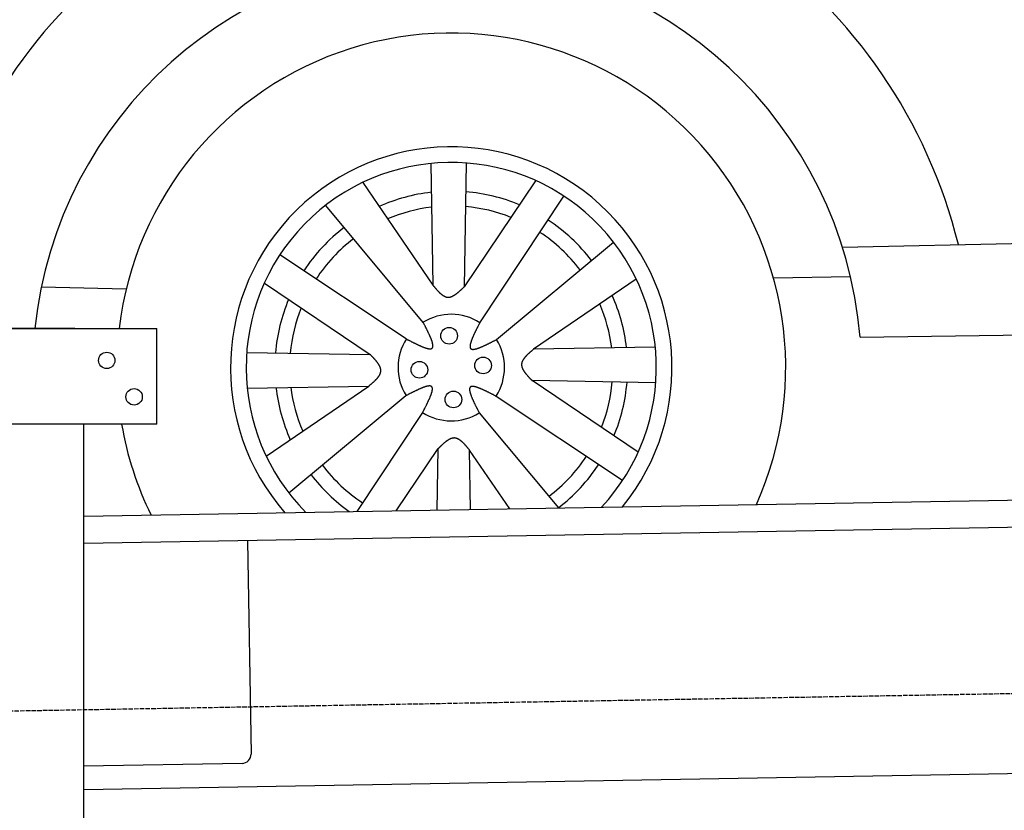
# Model space of a CAD drawing. Extents: x 1073 to 6773, y 5791 to 12316.
# Tile 40 of 62: x 1662 to 2742, y 10110 to 10977. Entities that reach past the tile are written whole.
import ezdxf

# ---------------------------------------------------------------- set-up
doc = ezdxf.new("R2010")
doc.units = 0
doc.linetypes.add('GEN3', pattern=[6.25, 5, -1.25])
doc.layers.get('0').update_dxf_attribs({"linetype": 'CONTINUOUS'})
doc.layers.add('3', color=6, linetype='GEN3')
doc.layers.add('CAR', color=10, linetype='CONTINUOUS')

msp = doc.modelspace()

# ---------------------------------------------------------------- linework, layer by layer
for p, q in [((1072.8, 10638), (1812.8, 10638)), ((1722.8, 10638), (1482.8, 10638)), ((1722.8, 10638), (1732.8, 10638)), ((1732.8, 10638), (1812.8, 10638)), ((1812.8, 10533), (1812.8, 10638)), ((1812.8, 10533), (1072.8, 10533)), ((1732.8, 8013), (1732.8, 10533)), ((1732.8, 10432.1), (4386.1, 10478.4)), ((4381.6, 10448.3), (1732.8, 10402.1)), ((1912, 10405.2), (1916.1, 10171.2)), ((4146.4, 10174.2), (1732.8, 10132)), ((1906.2, 10161.1), (1732.8, 10158))]:
    msp.add_line(p, q)
for centre in [(1757.8, 10603), (1787.8, 10563)]:
    msp.add_circle(centre, 9)
msp.add_arc((1906.1, 10171.1), 10, 271, 1)
at = {"layer": '3'}
msp.add_line((1175.3, 10210.3), (6230.5, 10298.5), dxfattribs=at)
at = {"layer": 'CAR'}
for p, q in [((2113.3, 10818.9), (2115.6, 10685.4)), ((2152.2, 10819.4), (2149.9, 10683.8)), ((2038.6, 10798), (2115.6, 10685.4)), ((2228.3, 10800), (2149.9, 10683.8)), ((2167.1, 10644.3), (2259.2, 10783)), ((2104.9, 10644.7), (1998, 10773)), ((2564.9, 10727.1), (4406.7, 10767.9)), ((2185.3, 10625.8), (2313.6, 10732.7)), ((2086.4, 10626.5), (1947.7, 10718.6)), ((2489.2, 10693.5), (2573.7, 10694.9)), ((1686.1, 10683.8), (1779.1, 10681.6)), ((1930.7, 10687.7), (2046.9, 10609.3)), ((2338.6, 10692.1), (2226.1, 10615.2)), ((2584.2, 10628.6), (4388.7, 10652.9)), ((1911.3, 10611.6), (2046.9, 10609.3)), ((2359.5, 10617.4), (2226.1, 10615.2)), ((1911.8, 10572.7), (2045.3, 10574.9)), ((1932.7, 10498), (2045.3, 10574.9)), ((2340.7, 10502.4), (2224.4, 10580.8)), ((2360, 10578.5), (2224.4, 10580.8)), ((2086, 10564.3), (1957.7, 10457.4)), ((2184.9, 10563.7), (2323.7, 10471.5)), ((2104.3, 10545.8), (2032.2, 10437.3)), ((2166.4, 10545.4), (2253.3, 10441.2)), ((2075.4, 10438.1), (2121.4, 10506.3)), ((2120.3, 10438.8), (2121.4, 10506.3)), ((2199.9, 10440.2), (2155.8, 10504.7)), ((2156.9, 10439.5), (2155.8, 10504.7))]:
    msp.add_line(p, q, dxfattribs=at)
for points in [[(2115.6, 10685.4, 0), (2115.8, 10685.2, 0), (2116, 10684.9, 0), (2116.2, 10684.7, 0), (2116.4, 10684.5, 0), (2116.6, 10684.2, 0), (2116.8, 10684, 0), (2117, 10683.7, 0), (2117.2, 10683.5, 0), (2117.4, 10683.2, 0), (2117.6, 10683, 0), (2117.8, 10682.8, 0), (2118, 10682.5, 0), (2118.2, 10682.3, 0), (2118.4, 10682.1, 0), (2118.6, 10681.8, 0), (2118.8, 10681.6, 0), (2119, 10681.3, 0), (2119.2, 10681.1, 0), (2119.4, 10680.9, 0), (2119.6, 10680.7, 0), (2119.8, 10680.4, 0), (2120, 10680.2, 0), (2120.2, 10680, 0), (2120.4, 10679.8, 0), (2120.7, 10679.5, 0), (2120.9, 10679.3, 0), (2121.1, 10679.1, 0), (2121.3, 10678.9, 0), (2121.5, 10678.7, 0), (2121.7, 10678.4, 0), (2121.9, 10678.2, 0), (2122.1, 10678, 0), (2122.3, 10677.8, 0), (2122.5, 10677.6, 0), (2122.7, 10677.4, 0), (2122.9, 10677.2, 0), (2123.1, 10677, 0), (2123.3, 10676.8, 0), (2123.5, 10676.7, 0), (2123.8, 10676.5, 0), (2123.9, 10676.3, 0), (2124.2, 10676.1, 0), (2124.4, 10675.9, 0), (2124.6, 10675.8, 0), (2124.8, 10675.6, 0), (2125, 10675.4, 0), (2125.2, 10675.3, 0), (2125.4, 10675.1, 0), (2125.6, 10674.9, 0), (2125.8, 10674.8, 0), (2126, 10674.6, 0), (2126.2, 10674.5, 0), (2126.4, 10674.3, 0), (2126.7, 10674.2, 0), (2126.9, 10674.1, 0), (2127.1, 10673.9, 0), (2127.3, 10673.8, 0), (2127.5, 10673.7, 0), (2127.7, 10673.6, 0), (2127.9, 10673.5, 0), (2128.1, 10673.4, 0), (2128.3, 10673.3, 0), (2128.6, 10673.2, 0), (2128.8, 10673.1, 0), (2129, 10673, 0), (2129.2, 10672.9, 0), (2129.4, 10672.8, 0), (2129.6, 10672.7, 0), (2129.8, 10672.7, 0), (2130, 10672.6, 0), (2130.3, 10672.5, 0), (2130.5, 10672.5, 0), (2130.7, 10672.4, 0), (2130.9, 10672.4, 0), (2131.1, 10672.4, 0), (2131.3, 10672.3, 0), (2131.5, 10672.3, 0), (2131.8, 10672.3, 0), (2132, 10672.3, 0), (2132.2, 10672.3, 0), (2132.4, 10672.3, 0), (2132.6, 10672.3, 0), (2132.8, 10672.3, 0), (2133.1, 10672.3, 0), (2133.3, 10672.3, 0), (2133.5, 10672.3, 0), (2133.7, 10672.4, 0), (2133.9, 10672.4, 0), (2134.2, 10672.4, 0), (2134.4, 10672.5, 0), (2134.6, 10672.5, 0), (2134.8, 10672.6, 0), (2135, 10672.6, 0), (2135.2, 10672.7, 0), (2135.5, 10672.8, 0), (2135.7, 10672.9, 0), (2135.9, 10672.9, 0), (2136.1, 10673, 0), (2136.4, 10673.1, 0), (2136.6, 10673.2, 0), (2136.8, 10673.3, 0), (2137, 10673.4, 0), (2137.2, 10673.5, 0), (2137.5, 10673.6, 0), (2137.7, 10673.7, 0), (2137.9, 10673.8, 0), (2138.1, 10674, 0), (2138.4, 10674.1, 0), (2138.6, 10674.2, 0), (2138.8, 10674.4, 0), (2139, 10674.5, 0), (2139.3, 10674.6, 0), (2139.5, 10674.8, 0), (2139.7, 10674.9, 0), (2139.9, 10675.1, 0), (2140.2, 10675.2, 0), (2140.4, 10675.4, 0), (2140.6, 10675.5, 0), (2140.8, 10675.7, 0), (2141.1, 10675.9, 0), (2141.3, 10676, 0), (2141.5, 10676.2, 0), (2141.7, 10676.4, 0), (2142, 10676.6, 0), (2142.2, 10676.7, 0), (2142.4, 10676.9, 0), (2142.6, 10677.1, 0), (2142.9, 10677.3, 0), (2143.1, 10677.5, 0), (2143.3, 10677.7, 0), (2143.6, 10677.9, 0), (2143.8, 10678, 0), (2144, 10678.2, 0), (2144.2, 10678.4, 0), (2144.5, 10678.6, 0), (2144.7, 10678.8, 0), (2144.9, 10679, 0), (2145.1, 10679.3, 0), (2145.4, 10679.5, 0), (2145.6, 10679.7, 0), (2145.8, 10679.9, 0), (2146.1, 10680.1, 0), (2146.3, 10680.3, 0), (2146.5, 10680.5, 0), (2146.7, 10680.7, 0), (2147, 10680.9, 0), (2147.2, 10681.2, 0), (2147.4, 10681.4, 0), (2147.7, 10681.6, 0), (2147.9, 10681.8, 0), (2148.1, 10682, 0), (2148.3, 10682.3, 0), (2148.6, 10682.5, 0), (2148.8, 10682.7, 0), (2149, 10682.9, 0), (2149.2, 10683.1, 0), (2149.5, 10683.4, 0), (2149.7, 10683.6, 0), (2149.9, 10683.8, 0)], [(2086.4, 10626.5, 0), (2086.9, 10626.2, 0), (2087.4, 10626, 0), (2087.8, 10625.7, 0), (2088.3, 10625.5, 0), (2088.8, 10625.2, 0), (2089.3, 10625, 0), (2089.8, 10624.7, 0), (2090.2, 10624.5, 0), (2090.7, 10624.3, 0), (2091.2, 10624, 0), (2091.6, 10623.8, 0), (2092.1, 10623.5, 0), (2092.6, 10623.3, 0), (2093.1, 10623.1, 0), (2093.5, 10622.8, 0), (2094, 10622.6, 0), (2094.4, 10622.4, 0), (2094.9, 10622.1, 0), (2095.3, 10621.9, 0), (2095.8, 10621.7, 0), (2096.3, 10621.5, 0), (2096.7, 10621.3, 0), (2097.2, 10621, 0), (2097.6, 10620.8, 0), (2098.1, 10620.6, 0), (2098.5, 10620.4, 0), (2098.9, 10620.2, 0), (2099.4, 10620, 0), (2099.8, 10619.8, 0), (2100.2, 10619.6, 0), (2100.6, 10619.4, 0), (2101.1, 10619.2, 0), (2101.5, 10619, 0), (2101.9, 10618.8, 0), (2102.3, 10618.7, 0), (2102.7, 10618.5, 0), (2103.1, 10618.3, 0), (2103.5, 10618.2, 0), (2103.9, 10618, 0), (2104.3, 10617.8, 0), (2104.7, 10617.7, 0), (2105.1, 10617.5, 0), (2105.4, 10617.4, 0), (2105.8, 10617.3, 0), (2106.2, 10617.1, 0), (2106.5, 10617, 0), (2106.9, 10616.9, 0), (2107.2, 10616.8, 0), (2107.6, 10616.6, 0), (2107.9, 10616.5, 0), (2108.2, 10616.4, 0), (2108.6, 10616.3, 0), (2108.9, 10616.3, 0), (2109.2, 10616.2, 0), (2109.5, 10616.1, 0), (2109.8, 10616, 0), (2110.1, 10616, 0), (2110.4, 10615.9, 0), (2110.7, 10615.9, 0), (2110.9, 10615.8, 0), (2111.2, 10615.8, 0), (2111.5, 10615.7, 0), (2111.7, 10615.7, 0), (2112, 10615.7, 0), (2112.2, 10615.7, 0), (2112.4, 10615.7, 0), (2112.7, 10615.7, 0), (2112.9, 10615.7, 0), (2113.1, 10615.7, 0), (2113.3, 10615.8, 0), (2113.5, 10615.8, 0), (2113.7, 10615.8, 0), (2113.9, 10615.9, 0), (2114, 10616, 0), (2114.2, 10616, 0), (2114.3, 10616.1, 0), (2114.5, 10616.2, 0), (2114.6, 10616.3, 0), (2114.8, 10616.4, 0), (2114.9, 10616.5, 0), (2115, 10616.6, 0), (2115.1, 10616.8, 0), (2115.2, 10616.9, 0), (2115.2, 10617.1, 0), (2115.3, 10617.2, 0), (2115.4, 10617.4, 0), (2115.4, 10617.6, 0), (2115.5, 10617.7, 0), (2115.5, 10617.9, 0), (2115.6, 10618.1, 0), (2115.6, 10618.3, 0), (2115.6, 10618.5, 0), (2115.6, 10618.8, 0), (2115.6, 10619, 0), (2115.6, 10619.2, 0), (2115.6, 10619.5, 0), (2115.6, 10619.7, 0), (2115.5, 10620, 0), (2115.5, 10620.3, 0), (2115.5, 10620.5, 0), (2115.4, 10620.8, 0), (2115.3, 10621.1, 0), (2115.3, 10621.4, 0), (2115.2, 10621.7, 0), (2115.2, 10622, 0), (2115.1, 10622.3, 0), (2115, 10622.6, 0), (2114.9, 10623, 0), (2114.8, 10623.3, 0), (2114.7, 10623.6, 0), (2114.6, 10624, 0), (2114.4, 10624.3, 0), (2114.3, 10624.7, 0), (2114.2, 10625, 0), (2114.1, 10625.4, 0), (2113.9, 10625.8, 0), (2113.8, 10626.1, 0), (2113.7, 10626.5, 0), (2113.5, 10626.9, 0), (2113.3, 10627.3, 0), (2113.2, 10627.7, 0), (2113, 10628.1, 0), (2112.8, 10628.5, 0), (2112.7, 10628.9, 0), (2112.5, 10629.3, 0), (2112.3, 10629.7, 0), (2112.1, 10630.1, 0), (2111.9, 10630.5, 0), (2111.8, 10630.9, 0), (2111.6, 10631.4, 0), (2111.4, 10631.8, 0), (2111.2, 10632.2, 0), (2110.9, 10632.7, 0), (2110.7, 10633.1, 0), (2110.5, 10633.5, 0), (2110.3, 10634, 0), (2110.1, 10634.4, 0), (2109.9, 10634.9, 0), (2109.7, 10635.3, 0), (2109.4, 10635.8, 0), (2109.2, 10636.3, 0), (2109, 10636.7, 0), (2108.8, 10637.2, 0), (2108.5, 10637.6, 0), (2108.3, 10638.1, 0), (2108.1, 10638.6, 0), (2107.8, 10639, 0), (2107.6, 10639.5, 0), (2107.3, 10640, 0), (2107.1, 10640.4, 0), (2106.9, 10640.9, 0), (2106.6, 10641.4, 0), (2106.4, 10641.9, 0), (2106.1, 10642.3, 0), (2105.9, 10642.8, 0), (2105.6, 10643.3, 0), (2105.4, 10643.8, 0), (2105.2, 10644.2, 0), (2104.9, 10644.7, 0)], [(2167.1, 10644.3, 0), (2166.8, 10643.8, 0), (2166.6, 10643.4, 0), (2166.3, 10642.9, 0), (2166.1, 10642.4, 0), (2165.8, 10641.9, 0), (2165.6, 10641.5, 0), (2165.4, 10641, 0), (2165.1, 10640.5, 0), (2164.9, 10640, 0), (2164.6, 10639.6, 0), (2164.4, 10639.1, 0), (2164.2, 10638.6, 0), (2163.9, 10638.2, 0), (2163.7, 10637.7, 0), (2163.4, 10637.2, 0), (2163.2, 10636.8, 0), (2163, 10636.3, 0), (2162.8, 10635.8, 0), (2162.5, 10635.4, 0), (2162.3, 10634.9, 0), (2162.1, 10634.5, 0), (2161.9, 10634, 0), (2161.7, 10633.6, 0), (2161.4, 10633.1, 0), (2161.2, 10632.7, 0), (2161, 10632.2, 0), (2160.8, 10631.8, 0), (2160.6, 10631.4, 0), (2160.4, 10630.9, 0), (2160.2, 10630.5, 0), (2160, 10630.1, 0), (2159.8, 10629.7, 0), (2159.6, 10629.2, 0), (2159.5, 10628.8, 0), (2159.3, 10628.4, 0), (2159.1, 10628, 0), (2158.9, 10627.6, 0), (2158.8, 10627.2, 0), (2158.6, 10626.8, 0), (2158.4, 10626.4, 0), (2158.3, 10626.1, 0), (2158.2, 10625.7, 0), (2158, 10625.3, 0), (2157.9, 10624.9, 0), (2157.7, 10624.6, 0), (2157.6, 10624.2, 0), (2157.5, 10623.9, 0), (2157.4, 10623.5, 0), (2157.3, 10623.2, 0), (2157.2, 10622.8, 0), (2157.1, 10622.5, 0), (2157, 10622.2, 0), (2156.9, 10621.9, 0), (2156.8, 10621.5, 0), (2156.7, 10621.2, 0), (2156.6, 10620.9, 0), (2156.6, 10620.6, 0), (2156.5, 10620.3, 0), (2156.5, 10620.1, 0), (2156.4, 10619.8, 0), (2156.4, 10619.5, 0), (2156.3, 10619.3, 0), (2156.3, 10619, 0), (2156.3, 10618.8, 0), (2156.3, 10618.5, 0), (2156.3, 10618.3, 0), (2156.3, 10618.1, 0), (2156.3, 10617.8, 0), (2156.3, 10617.6, 0), (2156.4, 10617.4, 0), (2156.4, 10617.2, 0), (2156.5, 10617, 0), (2156.5, 10616.9, 0), (2156.6, 10616.7, 0), (2156.6, 10616.5, 0), (2156.7, 10616.4, 0), (2156.8, 10616.2, 0), (2156.9, 10616.1, 0), (2157, 10616, 0), (2157.1, 10615.9, 0), (2157.2, 10615.8, 0), (2157.4, 10615.7, 0), (2157.5, 10615.6, 0), (2157.7, 10615.5, 0), (2157.8, 10615.4, 0), (2158, 10615.3, 0), (2158.2, 10615.3, 0), (2158.3, 10615.2, 0), (2158.5, 10615.2, 0), (2158.7, 10615.2, 0), (2158.9, 10615.1, 0), (2159.2, 10615.1, 0), (2159.4, 10615.1, 0), (2159.6, 10615.1, 0), (2159.8, 10615.1, 0), (2160.1, 10615.1, 0), (2160.3, 10615.2, 0), (2160.6, 10615.2, 0), (2160.9, 10615.2, 0), (2161.2, 10615.3, 0), (2161.4, 10615.3, 0), (2161.7, 10615.4, 0), (2162, 10615.4, 0), (2162.3, 10615.5, 0), (2162.6, 10615.6, 0), (2162.9, 10615.7, 0), (2163.2, 10615.8, 0), (2163.6, 10615.8, 0), (2163.9, 10615.9, 0), (2164.2, 10616, 0), (2164.6, 10616.2, 0), (2164.9, 10616.3, 0), (2165.3, 10616.4, 0), (2165.6, 10616.5, 0), (2166, 10616.7, 0), (2166.4, 10616.8, 0), (2166.7, 10616.9, 0), (2167.1, 10617.1, 0), (2167.5, 10617.2, 0), (2167.9, 10617.4, 0), (2168.3, 10617.5, 0), (2168.7, 10617.7, 0), (2169.1, 10617.9, 0), (2169.5, 10618.1, 0), (2169.9, 10618.2, 0), (2170.3, 10618.4, 0), (2170.7, 10618.6, 0), (2171.1, 10618.8, 0), (2171.6, 10619, 0), (2172, 10619.2, 0), (2172.4, 10619.4, 0), (2172.8, 10619.6, 0), (2173.3, 10619.8, 0), (2173.7, 10620, 0), (2174.2, 10620.2, 0), (2174.6, 10620.4, 0), (2175.1, 10620.6, 0), (2175.5, 10620.8, 0), (2175.9, 10621.1, 0), (2176.4, 10621.3, 0), (2176.9, 10621.5, 0), (2177.3, 10621.7, 0), (2177.8, 10622, 0), (2178.2, 10622.2, 0), (2178.7, 10622.4, 0), (2179.2, 10622.7, 0), (2179.6, 10622.9, 0), (2180.1, 10623.1, 0), (2180.6, 10623.4, 0), (2181.1, 10623.6, 0), (2181.5, 10623.9, 0), (2182, 10624.1, 0), (2182.5, 10624.4, 0), (2182.9, 10624.6, 0), (2183.4, 10624.8, 0), (2183.9, 10625.1, 0), (2184.4, 10625.3, 0), (2184.8, 10625.6, 0), (2185.3, 10625.8, 0)], [(2045.3, 10574.9, 0), (2045.5, 10575.1, 0), (2045.8, 10575.3, 0), (2046, 10575.6, 0), (2046.3, 10575.8, 0), (2046.5, 10576, 0), (2046.8, 10576.2, 0), (2047, 10576.4, 0), (2047.2, 10576.6, 0), (2047.5, 10576.8, 0), (2047.7, 10577, 0), (2048, 10577.2, 0), (2048.2, 10577.4, 0), (2048.4, 10577.6, 0), (2048.7, 10577.8, 0), (2048.9, 10578, 0), (2049.2, 10578.2, 0), (2049.4, 10578.4, 0), (2049.6, 10578.6, 0), (2049.8, 10578.8, 0), (2050.1, 10579, 0), (2050.3, 10579.2, 0), (2050.5, 10579.4, 0), (2050.8, 10579.6, 0), (2051, 10579.8, 0), (2051.2, 10580, 0), (2051.4, 10580.2, 0), (2051.6, 10580.5, 0), (2051.8, 10580.7, 0), (2052.1, 10580.9, 0), (2052.3, 10581.1, 0), (2052.5, 10581.3, 0), (2052.7, 10581.5, 0), (2052.9, 10581.7, 0), (2053.1, 10581.9, 0), (2053.3, 10582.1, 0), (2053.5, 10582.3, 0), (2053.7, 10582.5, 0), (2053.9, 10582.7, 0), (2054.1, 10582.9, 0), (2054.3, 10583.1, 0), (2054.4, 10583.3, 0), (2054.6, 10583.5, 0), (2054.8, 10583.8, 0), (2055, 10584, 0), (2055.2, 10584.2, 0), (2055.3, 10584.4, 0), (2055.5, 10584.6, 0), (2055.6, 10584.8, 0), (2055.8, 10585, 0), (2055.9, 10585.2, 0), (2056.1, 10585.4, 0), (2056.2, 10585.6, 0), (2056.4, 10585.8, 0), (2056.5, 10586, 0), (2056.7, 10586.3, 0), (2056.8, 10586.5, 0), (2056.9, 10586.7, 0), (2057, 10586.9, 0), (2057.2, 10587.1, 0), (2057.3, 10587.3, 0), (2057.4, 10587.5, 0), (2057.5, 10587.7, 0), (2057.6, 10587.9, 0), (2057.7, 10588.2, 0), (2057.8, 10588.4, 0), (2057.8, 10588.6, 0), (2057.9, 10588.8, 0), (2058, 10589, 0), (2058.1, 10589.2, 0), (2058.1, 10589.4, 0), (2058.2, 10589.6, 0), (2058.2, 10589.9, 0), (2058.3, 10590.1, 0), (2058.3, 10590.3, 0), (2058.4, 10590.5, 0), (2058.4, 10590.7, 0), (2058.4, 10590.9, 0), (2058.4, 10591.1, 0), (2058.5, 10591.4, 0), (2058.5, 10591.6, 0), (2058.5, 10591.8, 0), (2058.5, 10592, 0), (2058.5, 10592.2, 0), (2058.4, 10592.4, 0), (2058.4, 10592.7, 0), (2058.4, 10592.9, 0), (2058.4, 10593.1, 0), (2058.3, 10593.3, 0), (2058.3, 10593.5, 0), (2058.2, 10593.8, 0), (2058.2, 10594, 0), (2058.2, 10594.2, 0), (2058.1, 10594.4, 0), (2058, 10594.6, 0), (2057.9, 10594.9, 0), (2057.9, 10595.1, 0), (2057.8, 10595.3, 0), (2057.7, 10595.5, 0), (2057.6, 10595.7, 0), (2057.5, 10596, 0), (2057.4, 10596.2, 0), (2057.3, 10596.4, 0), (2057.2, 10596.6, 0), (2057.1, 10596.9, 0), (2057, 10597.1, 0), (2056.9, 10597.3, 0), (2056.8, 10597.5, 0), (2056.6, 10597.7, 0), (2056.5, 10598, 0), (2056.4, 10598.2, 0), (2056.2, 10598.4, 0), (2056.1, 10598.6, 0), (2056, 10598.9, 0), (2055.8, 10599.1, 0), (2055.7, 10599.3, 0), (2055.5, 10599.5, 0), (2055.3, 10599.8, 0), (2055.2, 10600, 0), (2055, 10600.2, 0), (2054.9, 10600.4, 0), (2054.7, 10600.7, 0), (2054.5, 10600.9, 0), (2054.3, 10601.1, 0), (2054.2, 10601.3, 0), (2054, 10601.6, 0), (2053.8, 10601.8, 0), (2053.6, 10602, 0), (2053.4, 10602.3, 0), (2053.3, 10602.5, 0), (2053.1, 10602.7, 0), (2052.9, 10602.9, 0), (2052.7, 10603.2, 0), (2052.5, 10603.4, 0), (2052.3, 10603.6, 0), (2052.1, 10603.8, 0), (2051.9, 10604.1, 0), (2051.7, 10604.3, 0), (2051.5, 10604.5, 0), (2051.3, 10604.8, 0), (2051.1, 10605, 0), (2050.8, 10605.2, 0), (2050.6, 10605.4, 0), (2050.4, 10605.7, 0), (2050.2, 10605.9, 0), (2050, 10606.1, 0), (2049.8, 10606.4, 0), (2049.6, 10606.6, 0), (2049.3, 10606.8, 0), (2049.1, 10607, 0), (2048.9, 10607.3, 0), (2048.7, 10607.5, 0), (2048.5, 10607.7, 0), (2048.2, 10608, 0), (2048, 10608.2, 0), (2047.8, 10608.4, 0), (2047.6, 10608.6, 0), (2047.4, 10608.9, 0), (2047.1, 10609.1, 0), (2046.9, 10609.3, 0)], [(2226.1, 10615.2, 0), (2225.8, 10615, 0), (2225.6, 10614.8, 0), (2225.3, 10614.6, 0), (2225.1, 10614.4, 0), (2224.8, 10614.2, 0), (2224.6, 10614, 0), (2224.3, 10613.7, 0), (2224.1, 10613.5, 0), (2223.9, 10613.3, 0), (2223.6, 10613.1, 0), (2223.4, 10612.9, 0), (2223.1, 10612.7, 0), (2222.9, 10612.5, 0), (2222.7, 10612.3, 0), (2222.4, 10612.1, 0), (2222.2, 10611.9, 0), (2222, 10611.7, 0), (2221.7, 10611.5, 0), (2221.5, 10611.3, 0), (2221.3, 10611.1, 0), (2221, 10610.9, 0), (2220.8, 10610.7, 0), (2220.6, 10610.5, 0), (2220.4, 10610.3, 0), (2220.1, 10610.1, 0), (2219.9, 10609.9, 0), (2219.7, 10609.7, 0), (2219.5, 10609.5, 0), (2219.3, 10609.3, 0), (2219.1, 10609, 0), (2218.8, 10608.8, 0), (2218.7, 10608.6, 0), (2218.4, 10608.4, 0), (2218.2, 10608.2, 0), (2218, 10608, 0), (2217.8, 10607.8, 0), (2217.7, 10607.6, 0), (2217.5, 10607.4, 0), (2217.3, 10607.2, 0), (2217.1, 10607, 0), (2216.9, 10606.8, 0), (2216.7, 10606.6, 0), (2216.5, 10606.4, 0), (2216.4, 10606.2, 0), (2216.2, 10605.9, 0), (2216, 10605.7, 0), (2215.9, 10605.5, 0), (2215.7, 10605.3, 0), (2215.6, 10605.1, 0), (2215.4, 10604.9, 0), (2215.2, 10604.7, 0), (2215.1, 10604.5, 0), (2215, 10604.3, 0), (2214.8, 10604.1, 0), (2214.7, 10603.9, 0), (2214.6, 10603.6, 0), (2214.4, 10603.4, 0), (2214.3, 10603.2, 0), (2214.2, 10603, 0), (2214.1, 10602.8, 0), (2214, 10602.6, 0), (2213.9, 10602.4, 0), (2213.8, 10602.2, 0), (2213.7, 10602, 0), (2213.6, 10601.8, 0), (2213.5, 10601.5, 0), (2213.4, 10601.3, 0), (2213.3, 10601.1, 0), (2213.3, 10600.9, 0), (2213.2, 10600.7, 0), (2213.2, 10600.5, 0), (2213.1, 10600.3, 0), (2213.1, 10600, 0), (2213, 10599.8, 0), (2213, 10599.6, 0), (2212.9, 10599.4, 0), (2212.9, 10599.2, 0), (2212.9, 10599, 0), (2212.9, 10598.8, 0), (2212.9, 10598.5, 0), (2212.9, 10598.3, 0), (2212.9, 10598.1, 0), (2212.9, 10597.9, 0), (2212.9, 10597.7, 0), (2212.9, 10597.5, 0), (2212.9, 10597.2, 0), (2213, 10597, 0), (2213, 10596.8, 0), (2213.1, 10596.6, 0), (2213.1, 10596.4, 0), (2213.1, 10596.1, 0), (2213.2, 10595.9, 0), (2213.3, 10595.7, 0), (2213.3, 10595.5, 0), (2213.4, 10595.3, 0), (2213.5, 10595, 0), (2213.6, 10594.8, 0), (2213.6, 10594.6, 0), (2213.7, 10594.4, 0), (2213.8, 10594.2, 0), (2213.9, 10593.9, 0), (2214, 10593.7, 0), (2214.1, 10593.5, 0), (2214.2, 10593.3, 0), (2214.3, 10593, 0), (2214.5, 10592.8, 0), (2214.6, 10592.6, 0), (2214.7, 10592.4, 0), (2214.8, 10592.1, 0), (2215, 10591.9, 0), (2215.1, 10591.7, 0), (2215.2, 10591.5, 0), (2215.4, 10591.2, 0), (2215.5, 10591, 0), (2215.7, 10590.8, 0), (2215.8, 10590.6, 0), (2216, 10590.3, 0), (2216.2, 10590.1, 0), (2216.3, 10589.9, 0), (2216.5, 10589.7, 0), (2216.7, 10589.4, 0), (2216.8, 10589.2, 0), (2217, 10589, 0), (2217.2, 10588.8, 0), (2217.3, 10588.5, 0), (2217.5, 10588.3, 0), (2217.7, 10588.1, 0), (2217.9, 10587.9, 0), (2218.1, 10587.6, 0), (2218.3, 10587.4, 0), (2218.5, 10587.2, 0), (2218.7, 10587, 0), (2218.9, 10586.7, 0), (2219.1, 10586.5, 0), (2219.3, 10586.3, 0), (2219.5, 10586, 0), (2219.7, 10585.8, 0), (2219.9, 10585.6, 0), (2220.1, 10585.4, 0), (2220.3, 10585.1, 0), (2220.5, 10584.9, 0), (2220.7, 10584.7, 0), (2220.9, 10584.4, 0), (2221.1, 10584.2, 0), (2221.3, 10584, 0), (2221.6, 10583.8, 0), (2221.8, 10583.5, 0), (2222, 10583.3, 0), (2222.2, 10583.1, 0), (2222.4, 10582.8, 0), (2222.7, 10582.6, 0), (2222.9, 10582.4, 0), (2223.1, 10582.2, 0), (2223.3, 10581.9, 0), (2223.5, 10581.7, 0), (2223.8, 10581.5, 0), (2224, 10581.2, 0), (2224.2, 10581, 0), (2224.4, 10580.8, 0)], [(2104.3, 10545.8, 0), (2104.5, 10546.3, 0), (2104.8, 10546.8, 0), (2105, 10547.2, 0), (2105.2, 10547.7, 0), (2105.5, 10548.2, 0), (2105.7, 10548.7, 0), (2106, 10549.1, 0), (2106.2, 10549.6, 0), (2106.5, 10550.1, 0), (2106.7, 10550.6, 0), (2106.9, 10551, 0), (2107.2, 10551.5, 0), (2107.4, 10552, 0), (2107.7, 10552.4, 0), (2107.9, 10552.9, 0), (2108.1, 10553.4, 0), (2108.4, 10553.8, 0), (2108.6, 10554.3, 0), (2108.8, 10554.7, 0), (2109, 10555.2, 0), (2109.3, 10555.6, 0), (2109.5, 10556.1, 0), (2109.7, 10556.5, 0), (2109.9, 10557, 0), (2110.1, 10557.4, 0), (2110.3, 10557.9, 0), (2110.5, 10558.3, 0), (2110.7, 10558.7, 0), (2110.9, 10559.2, 0), (2111.1, 10559.6, 0), (2111.3, 10560, 0), (2111.5, 10560.4, 0), (2111.7, 10560.9, 0), (2111.9, 10561.3, 0), (2112.1, 10561.7, 0), (2112.2, 10562.1, 0), (2112.4, 10562.5, 0), (2112.6, 10562.9, 0), (2112.7, 10563.3, 0), (2112.9, 10563.7, 0), (2113, 10564.1, 0), (2113.2, 10564.4, 0), (2113.3, 10564.8, 0), (2113.5, 10565.2, 0), (2113.6, 10565.5, 0), (2113.7, 10565.9, 0), (2113.9, 10566.3, 0), (2114, 10566.6, 0), (2114.1, 10566.9, 0), (2114.2, 10567.3, 0), (2114.3, 10567.6, 0), (2114.4, 10567.9, 0), (2114.5, 10568.3, 0), (2114.6, 10568.6, 0), (2114.6, 10568.9, 0), (2114.7, 10569.2, 0), (2114.8, 10569.5, 0), (2114.8, 10569.8, 0), (2114.9, 10570.1, 0), (2114.9, 10570.3, 0), (2115, 10570.6, 0), (2115, 10570.9, 0), (2115, 10571.1, 0), (2115, 10571.4, 0), (2115, 10571.6, 0), (2115, 10571.8, 0), (2115, 10572.1, 0), (2115, 10572.3, 0), (2115, 10572.5, 0), (2115, 10572.7, 0), (2114.9, 10572.9, 0), (2114.9, 10573.1, 0), (2114.8, 10573.2, 0), (2114.8, 10573.4, 0), (2114.7, 10573.6, 0), (2114.6, 10573.7, 0), (2114.5, 10573.9, 0), (2114.4, 10574, 0), (2114.3, 10574.1, 0), (2114.2, 10574.3, 0), (2114.1, 10574.4, 0), (2114, 10574.5, 0), (2113.8, 10574.5, 0), (2113.7, 10574.6, 0), (2113.5, 10574.7, 0), (2113.3, 10574.8, 0), (2113.2, 10574.8, 0), (2113, 10574.9, 0), (2112.8, 10574.9, 0), (2112.6, 10574.9, 0), (2112.4, 10575, 0), (2112.2, 10575, 0), (2112, 10575, 0), (2111.7, 10575, 0), (2111.5, 10575, 0), (2111.2, 10575, 0), (2111, 10574.9, 0), (2110.7, 10574.9, 0), (2110.5, 10574.9, 0), (2110.2, 10574.8, 0), (2109.9, 10574.8, 0), (2109.6, 10574.7, 0), (2109.3, 10574.7, 0), (2109, 10574.6, 0), (2108.7, 10574.5, 0), (2108.4, 10574.5, 0), (2108.1, 10574.4, 0), (2107.8, 10574.3, 0), (2107.4, 10574.2, 0), (2107.1, 10574.1, 0), (2106.8, 10574, 0), (2106.4, 10573.8, 0), (2106.1, 10573.7, 0), (2105.7, 10573.6, 0), (2105.3, 10573.5, 0), (2105, 10573.3, 0), (2104.6, 10573.2, 0), (2104.2, 10573, 0), (2103.8, 10572.9, 0), (2103.5, 10572.7, 0), (2103.1, 10572.6, 0), (2102.7, 10572.4, 0), (2102.3, 10572.2, 0), (2101.9, 10572.1, 0), (2101.5, 10571.9, 0), (2101.1, 10571.7, 0), (2100.6, 10571.5, 0), (2100.2, 10571.3, 0), (2099.8, 10571.1, 0), (2099.4, 10570.9, 0), (2098.9, 10570.7, 0), (2098.5, 10570.5, 0), (2098.1, 10570.3, 0), (2097.6, 10570.1, 0), (2097.2, 10569.9, 0), (2096.7, 10569.7, 0), (2096.3, 10569.5, 0), (2095.8, 10569.3, 0), (2095.4, 10569, 0), (2094.9, 10568.8, 0), (2094.5, 10568.6, 0), (2094, 10568.4, 0), (2093.6, 10568.1, 0), (2093.1, 10567.9, 0), (2092.6, 10567.7, 0), (2092.2, 10567.4, 0), (2091.7, 10567.2, 0), (2091.2, 10567, 0), (2090.8, 10566.7, 0), (2090.3, 10566.5, 0), (2089.8, 10566.2, 0), (2089.3, 10566, 0), (2088.9, 10565.8, 0), (2088.4, 10565.5, 0), (2087.9, 10565.3, 0), (2087.4, 10565, 0), (2087, 10564.8, 0), (2086.5, 10564.5, 0), (2086, 10564.3, 0)], [(2184.9, 10563.7, 0), (2184.4, 10563.9, 0), (2184, 10564.1, 0), (2183.5, 10564.4, 0), (2183, 10564.6, 0), (2182.5, 10564.9, 0), (2182.1, 10565.1, 0), (2181.6, 10565.4, 0), (2181.1, 10565.6, 0), (2180.7, 10565.9, 0), (2180.2, 10566.1, 0), (2179.7, 10566.3, 0), (2179.2, 10566.6, 0), (2178.8, 10566.8, 0), (2178.3, 10567, 0), (2177.8, 10567.3, 0), (2177.4, 10567.5, 0), (2176.9, 10567.7, 0), (2176.4, 10568, 0), (2176, 10568.2, 0), (2175.5, 10568.4, 0), (2175.1, 10568.6, 0), (2174.6, 10568.9, 0), (2174.2, 10569.1, 0), (2173.7, 10569.3, 0), (2173.3, 10569.5, 0), (2172.8, 10569.7, 0), (2172.4, 10569.9, 0), (2172, 10570.1, 0), (2171.6, 10570.3, 0), (2171.1, 10570.5, 0), (2170.7, 10570.7, 0), (2170.3, 10570.9, 0), (2169.9, 10571.1, 0), (2169.4, 10571.3, 0), (2169, 10571.4, 0), (2168.6, 10571.6, 0), (2168.2, 10571.8, 0), (2167.8, 10572, 0), (2167.4, 10572.1, 0), (2167.1, 10572.3, 0), (2166.7, 10572.4, 0), (2166.3, 10572.6, 0), (2165.9, 10572.7, 0), (2165.6, 10572.9, 0), (2165.2, 10573, 0), (2164.8, 10573.1, 0), (2164.5, 10573.2, 0), (2164.1, 10573.4, 0), (2163.8, 10573.5, 0), (2163.4, 10573.6, 0), (2163.1, 10573.7, 0), (2162.8, 10573.8, 0), (2162.5, 10573.9, 0), (2162.2, 10573.9, 0), (2161.8, 10574, 0), (2161.5, 10574.1, 0), (2161.2, 10574.2, 0), (2161, 10574.2, 0), (2160.7, 10574.3, 0), (2160.4, 10574.3, 0), (2160.1, 10574.3, 0), (2159.9, 10574.4, 0), (2159.6, 10574.4, 0), (2159.4, 10574.4, 0), (2159.1, 10574.4, 0), (2158.9, 10574.4, 0), (2158.7, 10574.4, 0), (2158.4, 10574.4, 0), (2158.2, 10574.4, 0), (2158, 10574.4, 0), (2157.8, 10574.3, 0), (2157.7, 10574.3, 0), (2157.5, 10574.2, 0), (2157.3, 10574.2, 0), (2157.2, 10574.1, 0), (2157, 10574, 0), (2156.9, 10573.9, 0), (2156.7, 10573.8, 0), (2156.6, 10573.7, 0), (2156.5, 10573.6, 0), (2156.4, 10573.5, 0), (2156.3, 10573.4, 0), (2156.2, 10573.2, 0), (2156.1, 10573.1, 0), (2156, 10572.9, 0), (2156, 10572.7, 0), (2155.9, 10572.6, 0), (2155.9, 10572.4, 0), (2155.8, 10572.2, 0), (2155.8, 10572, 0), (2155.8, 10571.8, 0), (2155.8, 10571.6, 0), (2155.7, 10571.3, 0), (2155.7, 10571.1, 0), (2155.8, 10570.9, 0), (2155.8, 10570.6, 0), (2155.8, 10570.4, 0), (2155.8, 10570.1, 0), (2155.8, 10569.9, 0), (2155.9, 10569.6, 0), (2155.9, 10569.3, 0), (2156, 10569, 0), (2156.1, 10568.7, 0), (2156.1, 10568.4, 0), (2156.2, 10568.1, 0), (2156.3, 10567.8, 0), (2156.4, 10567.5, 0), (2156.5, 10567.2, 0), (2156.6, 10566.8, 0), (2156.7, 10566.5, 0), (2156.8, 10566.2, 0), (2156.9, 10565.8, 0), (2157, 10565.5, 0), (2157.1, 10565.1, 0), (2157.3, 10564.7, 0), (2157.4, 10564.4, 0), (2157.6, 10564, 0), (2157.7, 10563.6, 0), (2157.8, 10563.2, 0), (2158, 10562.8, 0), (2158.2, 10562.5, 0), (2158.3, 10562.1, 0), (2158.5, 10561.7, 0), (2158.7, 10561.3, 0), (2158.8, 10560.8, 0), (2159, 10560.4, 0), (2159.2, 10560, 0), (2159.4, 10559.6, 0), (2159.6, 10559.2, 0), (2159.8, 10558.7, 0), (2160, 10558.3, 0), (2160.2, 10557.9, 0), (2160.4, 10557.4, 0), (2160.6, 10557, 0), (2160.8, 10556.6, 0), (2161, 10556.1, 0), (2161.2, 10555.7, 0), (2161.5, 10555.2, 0), (2161.7, 10554.8, 0), (2161.9, 10554.3, 0), (2162.1, 10553.9, 0), (2162.4, 10553.4, 0), (2162.6, 10552.9, 0), (2162.8, 10552.5, 0), (2163.1, 10552, 0), (2163.3, 10551.6, 0), (2163.5, 10551.1, 0), (2163.8, 10550.6, 0), (2164, 10550.1, 0), (2164.2, 10549.7, 0), (2164.5, 10549.2, 0), (2164.7, 10548.7, 0), (2165, 10548.3, 0), (2165.2, 10547.8, 0), (2165.5, 10547.3, 0), (2165.7, 10546.8, 0), (2165.9, 10546.4, 0), (2166.2, 10545.9, 0), (2166.4, 10545.4, 0)], [(2155.8, 10504.7, 0), (2155.6, 10504.9, 0), (2155.4, 10505.2, 0), (2155.2, 10505.4, 0), (2155, 10505.7, 0), (2154.8, 10505.9, 0), (2154.6, 10506.1, 0), (2154.4, 10506.4, 0), (2154.2, 10506.6, 0), (2153.9, 10506.9, 0), (2153.8, 10507.1, 0), (2153.6, 10507.3, 0), (2153.3, 10507.6, 0), (2153.1, 10507.8, 0), (2152.9, 10508.1, 0), (2152.7, 10508.3, 0), (2152.5, 10508.5, 0), (2152.3, 10508.8, 0), (2152.1, 10509, 0), (2151.9, 10509.2, 0), (2151.7, 10509.5, 0), (2151.5, 10509.7, 0), (2151.3, 10509.9, 0), (2151.1, 10510.1, 0), (2150.9, 10510.4, 0), (2150.7, 10510.6, 0), (2150.5, 10510.8, 0), (2150.3, 10511, 0), (2150.1, 10511.2, 0), (2149.9, 10511.5, 0), (2149.7, 10511.7, 0), (2149.4, 10511.9, 0), (2149.2, 10512.1, 0), (2149, 10512.3, 0), (2148.8, 10512.5, 0), (2148.6, 10512.7, 0), (2148.4, 10512.9, 0), (2148.2, 10513.1, 0), (2148, 10513.3, 0), (2147.8, 10513.5, 0), (2147.6, 10513.6, 0), (2147.4, 10513.8, 0), (2147.2, 10514, 0), (2147, 10514.2, 0), (2146.8, 10514.4, 0), (2146.6, 10514.5, 0), (2146.3, 10514.7, 0), (2146.2, 10514.9, 0), (2145.9, 10515, 0), (2145.7, 10515.2, 0), (2145.5, 10515.3, 0), (2145.3, 10515.5, 0), (2145.1, 10515.6, 0), (2144.9, 10515.8, 0), (2144.7, 10515.9, 0), (2144.5, 10516, 0), (2144.3, 10516.2, 0), (2144.1, 10516.3, 0), (2143.8, 10516.4, 0), (2143.6, 10516.5, 0), (2143.4, 10516.6, 0), (2143.2, 10516.8, 0), (2143, 10516.9, 0), (2142.8, 10517, 0), (2142.6, 10517, 0), (2142.4, 10517.1, 0), (2142.2, 10517.2, 0), (2141.9, 10517.3, 0), (2141.7, 10517.4, 0), (2141.5, 10517.4, 0), (2141.3, 10517.5, 0), (2141.1, 10517.6, 0), (2140.9, 10517.6, 0), (2140.7, 10517.7, 0), (2140.4, 10517.7, 0), (2140.2, 10517.8, 0), (2140, 10517.8, 0), (2139.8, 10517.8, 0), (2139.6, 10517.8, 0), (2139.4, 10517.8, 0), (2139.2, 10517.9, 0), (2138.9, 10517.9, 0), (2138.7, 10517.9, 0), (2138.5, 10517.8, 0), (2138.3, 10517.8, 0), (2138.1, 10517.8, 0), (2137.8, 10517.8, 0), (2137.6, 10517.8, 0), (2137.4, 10517.7, 0), (2137.2, 10517.7, 0), (2137, 10517.6, 0), (2136.8, 10517.6, 0), (2136.5, 10517.5, 0), (2136.3, 10517.5, 0), (2136.1, 10517.4, 0), (2135.9, 10517.3, 0), (2135.7, 10517.3, 0), (2135.4, 10517.2, 0), (2135.2, 10517.1, 0), (2135, 10517, 0), (2134.8, 10516.9, 0), (2134.5, 10516.8, 0), (2134.3, 10516.7, 0), (2134.1, 10516.6, 0), (2133.9, 10516.5, 0), (2133.7, 10516.4, 0), (2133.4, 10516.3, 0), (2133.2, 10516.2, 0), (2133, 10516, 0), (2132.8, 10515.9, 0), (2132.5, 10515.8, 0), (2132.3, 10515.6, 0), (2132.1, 10515.5, 0), (2131.9, 10515.3, 0), (2131.6, 10515.2, 0), (2131.4, 10515, 0), (2131.2, 10514.9, 0), (2131, 10514.7, 0), (2130.7, 10514.6, 0), (2130.5, 10514.4, 0), (2130.3, 10514.3, 0), (2130.1, 10514.1, 0), (2129.8, 10513.9, 0), (2129.6, 10513.7, 0), (2129.4, 10513.6, 0), (2129.2, 10513.4, 0), (2128.9, 10513.2, 0), (2128.7, 10513, 0), (2128.5, 10512.8, 0), (2128.2, 10512.6, 0), (2128, 10512.5, 0), (2127.8, 10512.3, 0), (2127.6, 10512.1, 0), (2127.3, 10511.9, 0), (2127.1, 10511.7, 0), (2126.9, 10511.5, 0), (2126.7, 10511.3, 0), (2126.4, 10511.1, 0), (2126.2, 10510.9, 0), (2126, 10510.7, 0), (2125.8, 10510.4, 0), (2125.5, 10510.2, 0), (2125.3, 10510, 0), (2125.1, 10509.8, 0), (2124.8, 10509.6, 0), (2124.6, 10509.4, 0), (2124.4, 10509.2, 0), (2124.2, 10509, 0), (2123.9, 10508.7, 0), (2123.7, 10508.5, 0), (2123.5, 10508.3, 0), (2123.2, 10508.1, 0), (2123, 10507.9, 0), (2122.8, 10507.6, 0), (2122.6, 10507.4, 0), (2122.3, 10507.2, 0), (2122.1, 10507, 0), (2121.9, 10506.8, 0), (2121.6, 10506.5, 0), (2121.4, 10506.3, 0)]]:
    msp.add_polyline3d(points, dxfattribs=at)
for centre in [(2133.4, 10630), (2100.7, 10592.7), (2170.6, 10597.4), (2138, 10560.1)]:
    msp.add_circle(centre, 9.14, dxfattribs=at)
for centre, radius, start, end in [((2131.1, 10590.8), 577.9, 13.9309, 175.3114), ((2131.1, 10590.8), 454.6, 4.7713, 174.0358), ((2135.7, 10595.1), 366.9, 335.8521, 173.2764), ((2135.7, 10595.1), 242.1, 320.9027, 221.0973), ((2135.7, 10595.1), 225, 317.1221, 224.8779), ((2135.7, 10595.1), 193.5, 96.4849, 114.1206), ((2135.7, 10595.1), 193.5, 67.2649, 85.2481), ((2135.7, 10595.1), 177.3, 96.9879, 113.1769), ((2135.7, 10595.1), 177.3, 68.3056, 84.9034), ((2135.7, 10595.1), 193.5, 127.382, 146.728), ((2135.7, 10595.1), 193.5, 37.382, 56.728), ((2135.7, 10595.1), 177.3, 37.1624, 56.7577), ((2135.7, 10595.1), 177.3, 127.1624, 146.7577), ((2135.7, 10595.1), 193.5, 6.4849, 24.1206), ((2135.7, 10595.1), 193.5, 157.2649, 175.2481), ((2135.7, 10595.1), 177.3, 6.9879, 23.1769), ((2135.7, 10595.1), 177.3, 158.3056, 174.9034), ((2135.7, 10595.1), 58.4, 57.4827, 121.7813), ((2135.7, 10595.1), 58.4, 147.4827, 211.7813), ((2135.7, 10595.1), 58.4, 327.4827, 31.7813), ((2135.7, 10595.1), 177.3, 338.3056, 354.9034), ((2135.7, 10595.1), 193.5, 337.2649, 355.2481), ((2135.7, 10595.1), 193.5, 186.4849, 204.1206), ((2135.7, 10595.1), 177.3, 186.9879, 203.1769), ((2135.7, 10595.1), 58.4, 237.4827, 301.7813), ((2135.7, 10595.1), 366.9, 189.7343, 206.1479), ((2135.7, 10595.1), 177.3, 307.1624, 326.7577), ((2135.7, 10595.1), 193.5, 307.382, 326.728), ((2135.7, 10595.1), 193.5, 217.382, 234.6974), ((2135.7, 10595.1), 177.3, 217.1624, 236.7577)]:
    msp.add_arc(centre, radius, start, end, dxfattribs=at)

doc.saveas('drawing.dxf')
